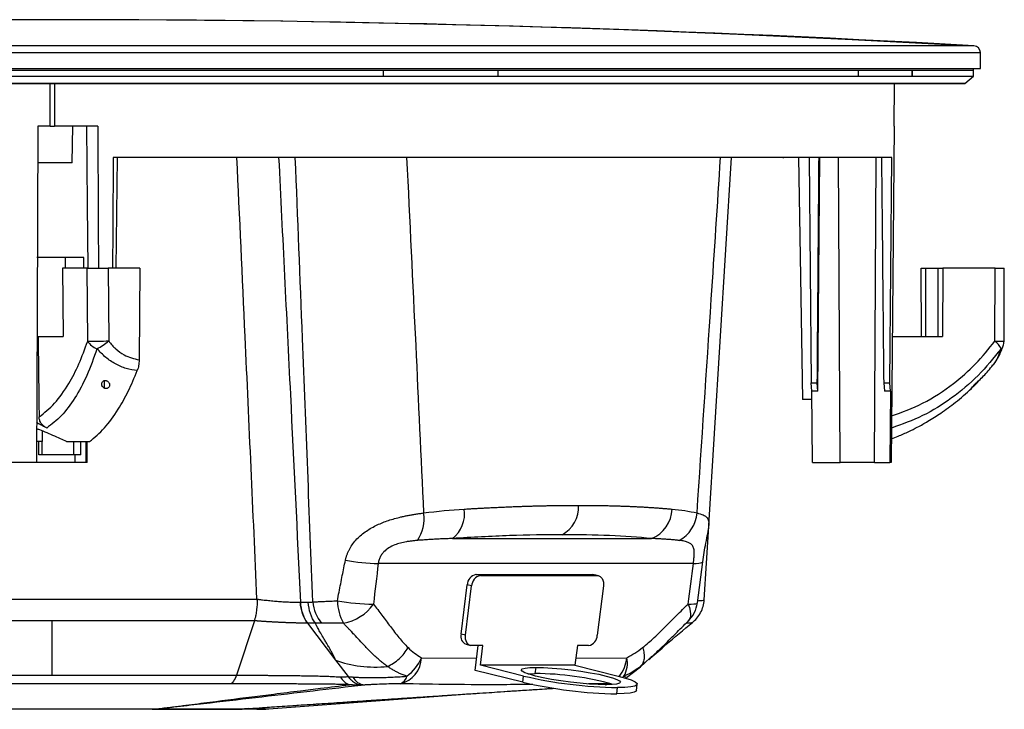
# Model space of a CAD drawing. Header units: millimetres. Extents: x 0 to 594, y 0 to 420.
# Tile 4 of 40: x 133 to 195, y 106 to 150. Entities that reach past the tile are written whole.
import ezdxf

# ---------------------------------------------------------------- set-up
doc = ezdxf.new("R2010")
doc.units = ezdxf.units.MM

msp = doc.modelspace()

# ---------------------------------------------------------------- linework, layer by layer
at = {"color": 7, "linetype": 'Continuous', "lineweight": 25}
for p, q in [((192.551, 147.967), (127.151, 147.967)), ((193.039, 147.967), (192.551, 147.967)), ((127.098, 147.535), (193.447, 147.535)), ((193.447, 146.526), (193.447, 147.535)), ((127.098, 146.526), (193.447, 146.526)), ((155.65, 146.415), (113.711, 146.415)), ((113.711, 146.054), (155.65, 146.054)), ((162.897, 146.415), (155.648, 146.415)), ((155.65, 146.054), (155.648, 146.048)), ((155.648, 146.048), (162.897, 146.048)), ((155.65, 146.054), (155.65, 146.415)), ((162.897, 146.415), (162.897, 146.048)), ((162.897, 146.415), (162.901, 146.415)), ((162.897, 146.048), (162.901, 146.054)), ((185.734, 146.415), (162.901, 146.415)), ((162.901, 146.415), (162.901, 146.054)), ((162.901, 146.054), (185.734, 146.054)), ((189.109, 146.415), (185.728, 146.415)), ((185.734, 146.054), (185.728, 146.048)), ((185.728, 146.048), (189.109, 146.048)), ((185.734, 146.054), (185.734, 146.415)), ((189.109, 146.415), (189.109, 146.048)), ((189.109, 146.415), (189.115, 146.415)), ((189.109, 146.048), (189.115, 146.054)), ((189.115, 146.415), (189.115, 146.054)), ((193.014, 146.415), (189.115, 146.415)), ((189.115, 146.054), (193.014, 146.054)), ((192.45, 145.584), (193.014, 146.054)), ((193.014, 146.054), (193.014, 146.415)), ((192.45, 145.584), (76.911, 145.584)), ((192.45, 145.554), (76.911, 145.554)), ((134.547, 142.887), (134.547, 145.554)), ((134.814, 145.554), (134.814, 142.887)), ((187.99, 142.887), (188.014, 145.554)), ((192.45, 145.584), (192.45, 145.554)), ((134.547, 142.887), (133.764, 142.887)), ((134.547, 142.887), (134.814, 142.887)), ((137.556, 142.887), (134.814, 142.887)), ((135.931, 140.554), (135.992, 142.887)), ((187.99, 142.887), (187.983, 142.887)), ((135.931, 140.554), (133.764, 140.554)), ((187.834, 140.887), (138.532, 140.887)), ((176.252, 117.577), (177.694, 140.887)), ((180.953, 140.886), (180.953, 140.85)), ((182.595, 140.887), (182.723, 126.62)), ((183.157, 126.074), (183.27, 140.887)), ((184.569, 121.554), (184.468, 140.887)), ((186.736, 121.554), (186.837, 140.887)), ((187.715, 126.62), (187.834, 140.887)), ((135.526, 134.554), (133.711, 134.554)), ((136.681, 134.554), (135.526, 134.554)), ((135.526, 133.887), (135.526, 134.554)), ((136.681, 133.887), (136.681, 134.554)), ((135.336, 133.887), (135.37, 129.554)), ((136.886, 133.887), (135.336, 133.887)), ((136.922, 129.256), (136.886, 133.887)), ((138.215, 133.887), (138.251, 129.264)), ((140.224, 133.887), (138.215, 133.887)), ((140.224, 133.887), (140.178, 128.06)), ((189.715, 129.554), (189.699, 133.887)), ((189.699, 133.887), (189.977, 133.887)), ((189.977, 133.887), (189.977, 129.554)), ((189.977, 133.887), (190.78, 133.887)), ((190.78, 133.887), (191.059, 133.887)), ((190.78, 129.554), (190.78, 133.887)), ((191.059, 133.887), (191.043, 129.554)), ((194.382, 133.887), (191.059, 133.887)), ((194.365, 129.256), (194.382, 133.887)), ((194.942, 129.261), (194.959, 133.887)), ((133.78, 129.554), (135.37, 129.554)), ((187.865, 129.554), (191.043, 129.554)), ((137.956, 126.743), (137.956, 126.28)), ((182.769, 126.074), (182.723, 126.62)), ((182.723, 126.62), (183.119, 126.62)), ((183.157, 126.074), (183.119, 126.62)), ((187.322, 126.62), (187.715, 126.62)), ((187.322, 126.62), (187.369, 126.074)), ((187.752, 126.074), (187.715, 126.62)), ((182.809, 121.554), (182.769, 126.074)), ((183.157, 126.074), (182.769, 126.074)), ((187.752, 126.074), (187.369, 126.074)), ((187.752, 126.074), (187.714, 121.554)), ((182.774, 125.554), (182.182, 125.554)), ((134.047, 123.564), (134.047, 122.887)), ((134.047, 122.887), (133.668, 122.887)), ((133.836, 122.054), (133.836, 122.887)), ((134.047, 122.054), (134.047, 122.887)), ((135.58, 122.887), (135.315, 123.012)), ((136.04, 122.054), (136.04, 122.887)), ((136.493, 122.054), (136.493, 122.887)), ((136.834, 121.554), (136.834, 122.887)), ((136.882, 121.554), (136.882, 122.887)), ((134.047, 122.054), (133.836, 122.054)), ((136.04, 122.054), (134.047, 122.054)), ((136.493, 122.054), (136.04, 122.054)), ((136.107, 122.054), (136.113, 121.554)), ((133.676, 121.554), (131.575, 121.554)), ((136.113, 121.554), (133.659, 121.554)), ((136.834, 121.554), (136.113, 121.554)), ((136.882, 121.554), (136.834, 121.554)), ((182.809, 121.554), (184.569, 121.554)), ((186.736, 121.554), (184.569, 121.554)), ((186.736, 121.554), (187.714, 121.554)), ((187.795, 121.554), (187.714, 121.554)), ((175.96, 112.858), (176.248, 117.511)), ((160.024, 116.746), (172.621, 116.746)), ((175.27, 115.162), (155.321, 115.162)), ((175.523, 112.666), (175.863, 115.268)), ((161.788, 114.393), (161.509, 114.463)), ((161.509, 114.463), (168.908, 114.463)), ((161.788, 114.393), (169.187, 114.393)), ((169.187, 114.393), (168.908, 114.463)), ((168.908, 114.463), (168.988, 114.453)), ((169.266, 114.384), (168.988, 114.453)), ((160.567, 110.688), (160.956, 113.806)), ((160.845, 110.618), (161.234, 113.737)), ((161.234, 113.737), (160.956, 113.806)), ((169.576, 113.737), (169.187, 110.618)), ((121.714, 112.899), (147.647, 112.899)), ((150.393, 112.706), (150.891, 112.706)), ((134.681, 111.53), (121.873, 111.53)), ((147.489, 111.53), (134.681, 111.53)), ((134.681, 108.089), (134.681, 111.53)), ((147.489, 111.53), (146.337, 108.089)), ((150.838, 111.384), (152.62, 109.038)), ((151.338, 111.384), (150.84, 111.384)), ((175.174, 111.403), (175.169, 111.4)), ((160.845, 110.618), (160.567, 110.688)), ((160.877, 110.041), (161.156, 109.971)), ((161.941, 109.962), (161.235, 109.962)), ((161.458, 108.39), (161.654, 109.962)), ((161.786, 108.714), (161.941, 109.962)), ((167.928, 109.962), (167.772, 108.714)), ((168.634, 109.962), (167.928, 109.962)), ((158.048, 109.19), (161.554, 109.162)), ((167.828, 109.157), (171.054, 109.19)), ((172.538, 109.181), (172.217, 108.895)), ((172.453, 109.075), (172.551, 109.169)), ((152.62, 109.038), (153.412, 107.996)), ((164.525, 108.031), (161.786, 108.714)), ((167.772, 108.714), (161.786, 108.714)), ((165.264, 108.187), (165.313, 108.581)), ((167.772, 108.714), (170.512, 108.031)), ((171.044, 107.931), (171.919, 108.621)), ((171.045, 107.932), (171.914, 108.617)), ((171.914, 108.617), (172.229, 108.881)), ((172.217, 108.895), (171.934, 108.642)), ((164.476, 107.637), (161.458, 108.39)), ((164.476, 107.637), (164.525, 108.031)), ((170.875, 108.023), (170.798, 107.956)), ((169.759, 107.541), (168.63, 107.531)), ((169.759, 107.541), (169.947, 107.574)), ((170.417, 106.902), (170.466, 107.296)), ((171.67, 107.114), (171.719, 107.507)), ((148.387, 105.948), (161.365, 106.922)), ((147.428, 105.993), (147.831, 106.02)), ((147.086, 105.971), (146.593, 105.937))]:
    msp.add_line(p, q, dxfattribs=at)
at = {"color": 7, "linetype": 'Continuous', "lineweight": 25, "flags": 128}
for points in [[(192.551, 147.967), (185.323, 148.356), (178.094, 148.693), (170.861, 148.978), (163.627, 149.211), (156.392, 149.392), (149.156, 149.522), (141.918, 149.6), (134.681, 149.626)], [(193.014, 146.415), (193.005, 146.509), (193.002, 146.526)], [(133.764, 142.887), (133.715, 130.94), (133.676, 121.554)], [(136.944, 133.887), (136.907, 137.9), (136.861, 142.887)], [(137.556, 142.887), (137.589, 136.839), (137.605, 133.887)], [(187.983, 142.887), (187.878, 130.94), (187.795, 121.554)], [(138.532, 140.887), (138.507, 136.368), (138.493, 133.887)], [(138.715, 133.887), (138.759, 137.336), (138.803, 140.887)], [(181.926, 140.887), (182.031, 134.607), (182.182, 125.554)], [(175.27, 115.162), (175.456, 115.166), (175.61, 115.176), (175.729, 115.194), (175.812, 115.218), (175.856, 115.247), (175.863, 115.269)], [(169.187, 114.393), (169.277, 114.381), (169.361, 114.343), (169.435, 114.283), (169.496, 114.201), (169.542, 114.102), (169.572, 113.988), (169.583, 113.865), (169.576, 113.737)], [(174.935, 112.591), (175.136, 112.59), (175.298, 112.597), (175.419, 112.612), (175.494, 112.635), (175.523, 112.666), (175.523, 112.666)], [(174.935, 112.591), (175.023, 112.364), (175.078, 112.15), (175.097, 111.954), (175.082, 111.78), (175.031, 111.632), (174.946, 111.515), (174.941, 111.509)], [(161.235, 109.962), (161.145, 109.974), (161.061, 110.012), (160.987, 110.072), (160.926, 110.154), (160.879, 110.253), (160.85, 110.367), (160.839, 110.49), (160.845, 110.618)], [(169.723, 107.481), (169.244, 107.492), (168.699, 107.523), (168.108, 107.574), (167.494, 107.642), (166.881, 107.726), (166.293, 107.821), (165.752, 107.924), (165.279, 108.031), (164.892, 108.139), (164.606, 108.242), (164.431, 108.337), (164.375, 108.42), (164.441, 108.488), (164.624, 108.539), (164.918, 108.571), (165.313, 108.581)], [(165.313, 108.581), (165.792, 108.571), (166.338, 108.539), (166.929, 108.488), (167.542, 108.42), (168.155, 108.337), (168.743, 108.242), (169.284, 108.139), (169.757, 108.031), (170.144, 107.924), (170.431, 107.821), (170.605, 107.726), (170.661, 107.642), (170.596, 107.574), (170.412, 107.523), (170.118, 107.492), (169.723, 107.481)], [(164.791, 108.171), (164.869, 108.177), (165.264, 108.187)], [(170.512, 108.031), (170.978, 107.904), (171.339, 107.78), (171.584, 107.664), (171.706, 107.559), (171.7, 107.468), (171.568, 107.395), (171.312, 107.34), (170.941, 107.307), (170.466, 107.296)], [(169.972, 107.567), (169.911, 107.557), (169.759, 107.541)], [(171.67, 107.114), (171.651, 107.074), (171.519, 107.001), (171.263, 106.947), (170.892, 106.913), (170.417, 106.902)]]:
    msp.add_lwpolyline(points, dxfattribs=at)
at = {"color": 7, "linetype": 'Continuous', "lineweight": 25}
for centre, radius, start, end in [((134.681, -878.149), 1027.775, 90, 93.255054), ((134.681, -878.149), 1027.775, 86.744946, 90), ((193.014, 147.535), 0.433, 0, 86.74495), ((136.387, 311.978), 182.723, 270.16789, 270.5846), ((137.935, 129.884), 1.192, 211.82149, 249.06573), ((135.927, 131.954), 3.554, 296.43433, 310.83594), ((194.528, 143.648), 14.393, 269.3506, 271.64932), ((193.522, 128.187), 1.361, 25.38441, 51.71804), ((193.942, 129.264), 1, 341.7143, 359.78869), ((194.557, 129.067), 0.355, 303.2269, 340.75814), ((158.772, 118.323), 2.013, 308.46969, 8.15683), ((166.025, 118.736), 1.982, 298.02688, 3.26125), ((171.894, 118.637), 2.025, 291.02265, 359.19646), ((155.921, 117.963), 2.304, 324.45558, 9.98627), ((173.349, 118.525), 2.16, 298.32632, 355.69476), ((155.622, 128.993), 13.835, 260.08655, 268.75518), ((161.637, 113.793), 0.682, 100.84926, 178.90926), ((161.916, 113.724), 0.682, 100.84926, 178.90926), ((152.793, 112.781), 2.401, 181.80865, 215.57679), ((153.663, 112.958), 2.499, 185.39652, 219.22367), ((154.973, 125.174), 12.583, 259.74696, 270.19738), ((156.018, 112.913), 3.287, 182.10543, 207.82678), ((152.61, 114.268), 2.932, 279.82877, 325.13241), ((173.542, 112.939), 2, 314.42209, 352.15823), ((161.087, 110.539), 0.541, 164.06044, 247.1653), ((168.506, 110.631), 0.682, 280.84926, 358.90926), ((156.321, 109.223), 1.728, 283.25035, 358.92554), ((155.521, 110.224), 2.731, 306.2704, 337.74981), ((168.822, 109.393), 2.242, 321.98291, 354.82381), ((169.482, 108.834), 1.612, 329.80376, 12.78498), ((154.574, 108.428), 0.979, 207.93166, 261.53257), ((156.465, 108.184), 0.691, 291.40893, 346.48776), ((170.967, 135.724), 28.433, 256.90356, 268.98998), ((165.154, 89.428), 18.76, 74.41042, 89.66462), ((170.918, 135.33), 28.433, 256.90356, 268.98998), ((141.305, 108.643), 2.706, 269.7876, 270.2124), ((141.322, 108.381), 2.444, 269.41161, 269.86099), ((146.582, 106.57), 0.633, 269.56098, 270.43902), ((146.577, 106.833), 0.895, 270.22932, 270.97196)]:
    msp.add_arc(centre, radius, start, end, dxfattribs=at)
for points, knots in [([(147.64, 112.906), (147.393, 118.453), (146.977, 127.78), (146.545, 137.107), (146.37, 140.887)], [0, 0, 0, 0, 0.594722, 1, 1, 1, 1]), ([(149.012, 140.887), (149.261, 135.884), (149.729, 126.49), (150.182, 117.096), (150.393, 112.706)], [0, 0, 0, 0, 0.532574, 1, 1, 1, 1]), ([(151.175, 112.723), (150.961, 118.289), (150.599, 127.677), (150.221, 137.065), (150.068, 140.887)], [0, 0, 0, 0, 0.592901, 1, 1, 1, 1]), ([(157.117, 140.887), (157.309, 136.923), (157.671, 129.414), (158.024, 121.906), (158.191, 118.363)], [0, 0, 0, 0, 0.52799, 1, 1, 1, 1]), ([(175.503, 118.363), (175.806, 122.877), (176.309, 130.385), (176.799, 137.893), (176.994, 140.887)], [0, 0, 0, 0, 0.601263, 1, 1, 1, 1]), ([(183.119, 126.62), (183.139, 129.283), (183.175, 134.039), (183.211, 138.795), (183.227, 140.887)], [0, 0, 0, 0, 0.56, 1, 1, 1, 1]), ([(187.184, 140.887), (187.21, 138.224), (187.256, 133.468), (187.302, 128.712), (187.322, 126.62)], [0, 0, 0, 0, 0.56, 1, 1, 1, 1]), ([(136.886, 133.887), (136.962, 133.887), (137.119, 133.887), (137.506, 133.887), (137.894, 133.887), (138.11, 133.887), (138.215, 133.887)], [0, 0, 0, 0, 0.270257, 0.562423, 0.789733, 1, 1, 1, 1]), ([(194.382, 133.887), (194.502, 133.887), (194.751, 133.887), (194.942, 133.887), (194.945, 133.887), (194.946, 133.887)], [0, 0, 0, 0, 0.3744, 0.779152, 1, 1, 1, 1]), ([(133.78, 129.554), (133.792, 128.61), (133.814, 126.909), (133.835, 125.208), (133.844, 124.45)], [0, 0, 0, 0, 0.5547, 1, 1, 1, 1]), ([(133.844, 124.45), (134.177, 124.711), (134.843, 125.233), (135.68, 126.434), (136.381, 127.775), (136.742, 128.762), (136.922, 129.256)], [0, 0, 0, 0, 0.279631, 0.558708, 0.779098, 1, 1, 1, 1]), ([(138.251, 129.264), (138.393, 129.089), (138.677, 128.741), (139.319, 128.277), (139.852, 128.143), (140.178, 128.06)], [0, 0, 0, 0, 0.281567, 0.561013, 1, 1, 1, 1]), ([(187.821, 124.514), (188.487, 124.757), (189.871, 125.261), (191.642, 126.435), (193.174, 127.775), (193.968, 128.762), (194.365, 129.256)], [0, 0, 0, 0, 0.26443, 0.549397, 0.774437, 1, 1, 1, 1]), ([(137.509, 128.771), (137.303, 128.188), (136.89, 127.022), (136.121, 125.613), (135.268, 124.465), (134.64, 123.986), (134.326, 123.745)], [0, 0, 0, 0, 0.2504313, 0.5011157, 0.7501798, 1, 1, 1, 1]), ([(140.062, 127.383), (139.825, 127.419), (139.351, 127.492), (138.678, 127.791), (138.047, 128.206), (137.69, 128.581), (137.509, 128.771)], [0, 0, 0, 0, 0.247904, 0.496068, 0.745168, 1, 1, 1, 1]), ([(194.751, 128.771), (194.282, 128.188), (193.342, 127.022), (191.651, 125.613), (189.81, 124.465), (188.481, 123.986), (187.816, 123.745)], [0, 0, 0, 0, 0.250431, 0.501116, 0.75018, 1, 1, 1, 1]), ([(194.195, 127.694), (194.234, 127.73), (194.369, 127.857), (194.569, 128.212), (194.69, 128.583), (194.751, 128.771)], [0, 0, 0, 0, 0.1662927, 0.5784052, 1, 1, 1, 1]), ([(194.268, 127.757), (194.39, 127.924), (194.632, 128.254), (194.806, 128.723), (194.893, 128.955)], [0, 0, 0, 0, 0.504206, 1, 1, 1, 1]), ([(140.178, 128.06), (140.172, 127.935), (140.16, 127.685), (140.095, 127.484), (140.062, 127.383)], [0, 0, 0, 0, 0.500068, 1, 1, 1, 1]), ([(137.04, 122.887), (137.357, 123.153), (137.992, 123.686), (138.806, 124.813), (139.502, 126.045), (139.875, 126.937), (140.062, 127.383)], [0, 0, 0, 0, 0.279967, 0.55992, 0.779963, 1, 1, 1, 1]), ([(193.345, 126.749), (193.549, 126.948), (193.869, 127.261), (194.142, 127.622), (194.241, 127.753)], [0, 0, 0, 0, 0.635635, 1, 1, 1, 1]), ([(137.956, 126.28), (137.927, 126.301), (137.869, 126.344), (137.835, 126.412), (137.817, 126.469), (137.809, 126.527), (137.817, 126.602), (137.851, 126.67), (137.897, 126.715), (137.942, 126.742), (137.996, 126.757), (138.056, 126.758), (138.115, 126.745), (138.15, 126.728), (138.167, 126.719)], [0, 0, 0, 0, 0.124631, 0.249226, 0.295927, 0.374298, 0.498834, 0.623497, 0.690006, 0.748942, 0.812834, 0.874376, 0.934308, 1, 1, 1, 1]), ([(138.167, 126.719), (138.192, 126.7), (138.25, 126.658), (138.297, 126.576), (138.316, 126.488), (138.305, 126.4), (138.262, 126.323), (138.194, 126.27), (138.127, 126.248), (138.068, 126.244), (138.008, 126.255), (137.974, 126.271), (137.956, 126.28)], [0, 0, 0, 0, 0.1082065, 0.2495034, 0.3742909, 0.4993348, 0.6401539, 0.7487706, 0.8133711, 0.8742482, 0.9346587, 1, 1, 1, 1]), ([(193.324, 126.719), (193.309, 126.7), (193.274, 126.658), (193.196, 126.576), (193.109, 126.488), (193.02, 126.4), (192.938, 126.323), (192.881, 126.27), (192.854, 126.248), (192.846, 126.244), (192.851, 126.255), (192.864, 126.271), (192.871, 126.28)], [0, 0, 0, 0, 0.108207, 0.249503, 0.374291, 0.499335, 0.640154, 0.748771, 0.813371, 0.874248, 0.934659, 1, 1, 1, 1]), ([(192.871, 126.28), (192.89, 126.301), (192.926, 126.344), (192.988, 126.412), (193.041, 126.469), (193.096, 126.527), (193.169, 126.602), (193.239, 126.67), (193.288, 126.715), (193.32, 126.742), (193.342, 126.757), (193.35, 126.758), (193.345, 126.745), (193.331, 126.728), (193.324, 126.719)], [0, 0, 0, 0, 0.124631, 0.249226, 0.295927, 0.374298, 0.498834, 0.623497, 0.690006, 0.748942, 0.812834, 0.874376, 0.934308, 1, 1, 1, 1]), ([(187.808, 123.072), (187.954, 123.124), (188.324, 123.259), (188.871, 123.505), (189.5, 123.817), (190.181, 124.199), (190.993, 124.714), (191.913, 125.407), (192.578, 125.949), (192.906, 126.292), (192.922, 126.308)], [0, 0, 0, 0, 0.078061, 0.199029, 0.300205, 0.427051, 0.584336, 0.771746, 0.988863, 1, 1, 1, 1]), ([(134.326, 123.745), (134.26, 123.78), (134.178, 123.824), (134.093, 123.87), (134.072, 123.881), (134.066, 123.884), (134.065, 123.885), (134.065, 123.885), (133.979, 123.932), (133.846, 124.007), (133.729, 124.068), (133.687, 124.09)], [0, 0, 0, 0, 0.293334, 0.36738, 0.386237, 0.391124, 0.392432, 0.392916, 0.392983, 0.783104, 1, 1, 1, 1]), ([(134.326, 123.745), (134.262, 123.784), (134.133, 123.861), (133.98, 124.023), (133.867, 124.221), (133.852, 124.374), (133.844, 124.45)], [0, 0, 0, 0, 0.249613, 0.499787, 0.749667, 1, 1, 1, 1]), ([(135.315, 123.012), (135.159, 123.083), (134.846, 123.225), (134.348, 123.445), (133.953, 123.613), (133.751, 123.672), (133.685, 123.691)], [0, 0, 0, 0, 0.286985, 0.573927, 0.860583, 1, 1, 1, 1]), ([(135.58, 122.887), (135.811, 122.887), (136.275, 122.887), (136.784, 122.887), (137.04, 122.887)], [0, 0, 0, 0, 0.497548, 1, 1, 1, 1]), ([(160.765, 118.608), (160.873, 118.615), (161.091, 118.628), (161.414, 118.647), (161.736, 118.665), (162.055, 118.682), (162.373, 118.698), (162.689, 118.713), (163.002, 118.728), (163.314, 118.742), (163.623, 118.755), (163.931, 118.767), (164.236, 118.778), (164.539, 118.788), (164.84, 118.798), (165.139, 118.807), (165.436, 118.815), (165.73, 118.822), (166.022, 118.828), (166.312, 118.833), (166.6, 118.838), (166.885, 118.842), (167.168, 118.845), (167.449, 118.847), (167.728, 118.848), (167.912, 118.848), (168.004, 118.848)], [0, 0, 0, 0, 0.041835, 0.083655, 0.125459, 0.167247, 0.20902, 0.250778, 0.292521, 0.334249, 0.375962, 0.41766, 0.459344, 0.501014, 0.54267, 0.584312, 0.62594, 0.667554, 0.709155, 0.750743, 0.792318, 0.833879, 0.875428, 0.916965, 0.958488, 1, 1, 1, 1]), ([(168.004, 118.848), (168.099, 118.848), (168.29, 118.848), (168.573, 118.847), (168.854, 118.844), (169.132, 118.841), (169.408, 118.837), (169.681, 118.832), (169.952, 118.826), (170.22, 118.819), (170.486, 118.812), (170.749, 118.803), (171.009, 118.794), (171.267, 118.783), (171.522, 118.772), (171.774, 118.76), (172.024, 118.746), (172.271, 118.732), (172.515, 118.717), (172.756, 118.701), (172.994, 118.685), (173.23, 118.667), (173.463, 118.648), (173.693, 118.629), (173.844, 118.615), (173.919, 118.608)], [0, 0, 0, 0, 0.043317, 0.086647, 0.129991, 0.173348, 0.216719, 0.260105, 0.303505, 0.346919, 0.390348, 0.433792, 0.477251, 0.520725, 0.564215, 0.60772, 0.651241, 0.694778, 0.738331, 0.781901, 0.825487, 0.869089, 0.912709, 0.956346, 1, 1, 1, 1]), ([(153.24, 115.365), (153.246, 115.393), (153.258, 115.449), (153.28, 115.532), (153.304, 115.614), (153.332, 115.696), (153.362, 115.777), (153.394, 115.858), (153.43, 115.938), (153.469, 116.017), (153.556, 116.182), (153.712, 116.425), (153.962, 116.72), (154.25, 116.988), (154.562, 117.223), (154.901, 117.431), (155.362, 117.666), (155.982, 117.908), (156.564, 118.07), (156.98, 118.164), (157.218, 118.212), (157.459, 118.256), (157.703, 118.296), (157.949, 118.332), (158.11, 118.352), (158.191, 118.363)], [0, 0, 0, 0, 0.013693, 0.027407, 0.041158, 0.054962, 0.068835, 0.082791, 0.096848, 0.111019, 0.12532, 0.186827, 0.250429, 0.311968, 0.375716, 0.436979, 0.500464, 0.620604, 0.750079, 0.789001, 0.829095, 0.870309, 0.91258, 0.955837, 1, 1, 1, 1]), ([(175.503, 118.363), (175.642, 118.327), (175.917, 118.255), (176.155, 118.068), (176.266, 117.856), (176.251, 117.653), (176.245, 117.577)], [0, 0, 0, 0, 0.284183, 0.564606, 0.83824, 1, 1, 1, 1]), ([(175.863, 115.268), (175.889, 115.464), (175.945, 115.877), (176.067, 116.495), (176.2, 117.096), (176.237, 117.418), (176.257, 117.591)], [0, 0, 0, 0, 0.207322, 0.438039, 0.699698, 1, 1, 1, 1]), ([(157.797, 116.623), (157.758, 116.62), (157.68, 116.614), (157.563, 116.602), (157.447, 116.588), (157.332, 116.573), (157.218, 116.556), (157.016, 116.522), (156.734, 116.462), (156.356, 116.344), (155.993, 116.173), (155.739, 115.977), (155.599, 115.82), (155.53, 115.726), (155.469, 115.626), (155.416, 115.519), (155.374, 115.406), (155.34, 115.286), (155.328, 115.204), (155.321, 115.162)], [0, 0, 0, 0, 0.043721, 0.086577, 0.128594, 0.1698, 0.210224, 0.249896, 0.380843, 0.499369, 0.630053, 0.74878, 0.783347, 0.817982, 0.852916, 0.888375, 0.924575, 0.961721, 1, 1, 1, 1]), ([(160.024, 116.746), (159.896, 116.741), (159.643, 116.732), (159.264, 116.715), (158.89, 116.697), (158.521, 116.675), (158.157, 116.651), (157.916, 116.633), (157.797, 116.623)], [0, 0, 0, 0, 0.174276, 0.345495, 0.513668, 0.678803, 0.840911, 1, 1, 1, 1]), ([(166.956, 116.986), (165.901, 116.986), (164.791, 116.966), (162.474, 116.886), (161.268, 116.826), (160.024, 116.746)], [0, 0, 0, 0, 0.5, 0.5, 1, 1, 1, 1]), ([(172.621, 116.746), (171.797, 116.826), (170.909, 116.886), (169.016, 116.966), (168.011, 116.986), (166.956, 116.986)], [0, 0, 0, 0, 0.5, 0.5, 1, 1, 1, 1]), ([(174.374, 116.623), (174.296, 116.631), (174.139, 116.647), (173.9, 116.668), (173.655, 116.688), (173.405, 116.705), (173.148, 116.72), (172.887, 116.734), (172.71, 116.742), (172.621, 116.746)], [0, 0, 0, 0, 0.136178, 0.274572, 0.415188, 0.558033, 0.703113, 0.850434, 1, 1, 1, 1]), ([(175.27, 115.162), (175.273, 115.184), (175.279, 115.23), (175.287, 115.296), (175.294, 115.361), (175.302, 115.424), (175.308, 115.485), (175.314, 115.544), (175.319, 115.601), (175.324, 115.656), (175.327, 115.71), (175.329, 115.761), (175.331, 115.811), (175.331, 115.859), (175.327, 115.987), (175.296, 116.173), (175.191, 116.344), (175.035, 116.462), (174.867, 116.53), (174.698, 116.574), (174.545, 116.603), (174.432, 116.617), (174.374, 116.623)], [0, 0, 0, 0, 0.020718, 0.041085, 0.061129, 0.080879, 0.100364, 0.119617, 0.138669, 0.157553, 0.176306, 0.194961, 0.213554, 0.232122, 0.250701, 0.369431, 0.50011, 0.618705, 0.749762, 0.829956, 0.913293, 1, 1, 1, 1]), ([(152.733, 112.792), (152.768, 112.977), (152.836, 113.34), (152.939, 113.875), (153.041, 114.389), (153.14, 114.884), (153.207, 115.207), (153.24, 115.365)], [0, 0, 0, 0, 0.215561, 0.423354, 0.623366, 0.815585, 1, 1, 1, 1]), ([(147.489, 111.53), (147.494, 111.546), (147.506, 111.583), (147.525, 111.65), (147.549, 111.74), (147.575, 111.853), (147.602, 111.993), (147.63, 112.166), (147.651, 112.344), (147.663, 112.495), (147.668, 112.597), (147.67, 112.664), (147.67, 112.717), (147.669, 112.76), (147.667, 112.797), (147.665, 112.828), (147.662, 112.854), (147.658, 112.874), (147.654, 112.889), (147.649, 112.896), (147.647, 112.899)], [0, 0, 0, 0, 0.043787, 0.103393, 0.178815, 0.270051, 0.377097, 0.49995, 0.645158, 0.74884, 0.803971, 0.848866, 0.880427, 0.908312, 0.932531, 0.953101, 0.970047, 0.983418, 0.993316, 1, 1, 1, 1]), ([(147.64, 112.906), (147.655, 112.904), (147.695, 112.897), (147.769, 112.887), (147.873, 112.874), (148.014, 112.857), (148.182, 112.838), (148.432, 112.812), (148.739, 112.783), (149.108, 112.753), (149.462, 112.73), (149.746, 112.717), (149.958, 112.71), (150.111, 112.706), (150.256, 112.705), (150.345, 112.705), (150.39, 112.706)], [0, 0, 0, 0, 0.016372, 0.042566, 0.078797, 0.125327, 0.189727, 0.250763, 0.379004, 0.499679, 0.626939, 0.750459, 0.813182, 0.875779, 0.938099, 1, 1, 1, 1]), ([(175.187, 111.401), (175.293, 111.493), (175.507, 111.681), (175.743, 112.041), (175.908, 112.438), (175.943, 112.72), (175.96, 112.859)], [0, 0, 0, 0, 0.2473509, 0.5002394, 0.753002, 1, 1, 1, 1]), ([(175.541, 112.806), (175.599, 112.809), (175.784, 112.82), (175.93, 112.837), (175.941, 112.852), (175.946, 112.859)], [0, 0, 0, 0, 0.20468, 0.654528, 1, 1, 1, 1]), ([(150.838, 111.384), (150.712, 111.551), (150.603, 111.757), (150.448, 112.213), (150.402, 112.462), (150.39, 112.706)], [0, 0, 0, 0, 0.5, 0.5, 1, 1, 1, 1]), ([(151.338, 111.384), (151.209, 111.555), (151.102, 111.76), (150.95, 112.21), (150.904, 112.456), (150.891, 112.706)], [0, 0, 0, 0, 0.5, 0.5, 1, 1, 1, 1]), ([(151.175, 112.723), (151.207, 112.725), (151.272, 112.73), (151.371, 112.736), (151.474, 112.742), (151.578, 112.748), (151.686, 112.754), (151.795, 112.759), (151.932, 112.765), (152.098, 112.772), (152.299, 112.779), (152.511, 112.786), (152.658, 112.79), (152.733, 112.792)], [0, 0, 0, 0, 0.07045, 0.141236, 0.212344, 0.283757, 0.355459, 0.427434, 0.499665, 0.619376, 0.742679, 0.869563, 1, 1, 1, 1]), ([(155.016, 112.591), (155.196, 112.358), (155.375, 112.121), (155.73, 111.646), (155.907, 111.407), (156.263, 110.934), (156.443, 110.699), (156.814, 110.247), (157.005, 110.031), (157.21, 109.834)], [0, 0, 0, 0, 0.25, 0.25, 0.5, 0.5, 0.75, 0.75, 1, 1, 1, 1]), ([(172.057, 109.837), (172.311, 110.034), (172.556, 110.25), (173.038, 110.701), (173.276, 110.936), (173.75, 111.409), (173.986, 111.648), (174.459, 112.122), (174.696, 112.358), (174.935, 112.591)], [0, 0, 0, 0, 0.25, 0.25, 0.5, 0.5, 0.75, 0.75, 1, 1, 1, 1]), ([(150.838, 111.384), (150.815, 111.384), (150.768, 111.384), (150.696, 111.384), (150.624, 111.384), (150.551, 111.385), (150.477, 111.385), (150.402, 111.386), (150.327, 111.387), (150.251, 111.389), (150.175, 111.39), (150.099, 111.392), (150.022, 111.394), (149.945, 111.396), (149.868, 111.398), (149.791, 111.4), (149.715, 111.403), (149.639, 111.405), (149.564, 111.408), (149.489, 111.411), (149.415, 111.414), (149.342, 111.417), (149.269, 111.42), (149.197, 111.423), (149.125, 111.427), (149.054, 111.43), (148.984, 111.434), (148.915, 111.437), (148.846, 111.441), (148.779, 111.444), (148.713, 111.448), (148.648, 111.452), (148.585, 111.455), (148.522, 111.459), (148.461, 111.462), (148.401, 111.466), (148.342, 111.47), (148.284, 111.473), (148.228, 111.477), (148.173, 111.481), (148.119, 111.484), (148.066, 111.488), (148.014, 111.491), (147.964, 111.495), (147.914, 111.498), (147.866, 111.502), (147.819, 111.505), (147.774, 111.508), (147.729, 111.512), (147.686, 111.515), (147.644, 111.518), (147.603, 111.521), (147.564, 111.524), (147.526, 111.527), (147.501, 111.529), (147.489, 111.53)], [0, 0, 0, 0, 0.02721, 0.053988, 0.080363, 0.106362, 0.13201, 0.157331, 0.182346, 0.20707, 0.231521, 0.255716, 0.279689, 0.303417, 0.326836, 0.349847, 0.372464, 0.394717, 0.416634, 0.438226, 0.4595, 0.480463, 0.501124, 0.521503, 0.541608, 0.561436, 0.581015, 0.600336, 0.619345, 0.637997, 0.656279, 0.674205, 0.691788, 0.709035, 0.725951, 0.742545, 0.758821, 0.774782, 0.790435, 0.805785, 0.820835, 0.835592, 0.850058, 0.864235, 0.878126, 0.89172, 0.90501, 0.917992, 0.930663, 0.943019, 0.955058, 0.966778, 0.978175, 0.98925, 1, 1, 1, 1]), ([(152.62, 109.038), (152.554, 109.195), (152.452, 109.401), (152.313, 109.654), (152.286, 109.702), (152.273, 109.726), (152.266, 109.738), (152.263, 109.744), (152.261, 109.747), (152.26, 109.749), (152.254, 109.76), (152.222, 109.815), (152.124, 109.983), (151.989, 110.212), (151.909, 110.347), (151.866, 110.419), (151.844, 110.457), (151.833, 110.476), (151.828, 110.484), (151.825, 110.49), (151.823, 110.492), (151.751, 110.614), (151.623, 110.837), (151.507, 111.047), (151.448, 111.161), (151.431, 111.195), (151.423, 111.21), (151.418, 111.219), (151.416, 111.224), (151.386, 111.283), (151.362, 111.334), (151.338, 111.384)], [0, 0, 0, 0, 0.25, 0.28125, 0.296875, 0.304688, 0.308594, 0.310547, 0.310547, 0.3125, 0.3125, 0.375, 0.5, 0.5625, 0.59375, 0.609375, 0.617188, 0.621094, 0.623047, 0.623047, 0.625, 0.625, 0.75, 0.875, 0.90625, 0.921875, 0.929688, 0.929688, 0.9375, 0.9375, 1, 1, 1, 1]), ([(153.111, 111.379), (153.068, 111.379), (152.984, 111.38), (152.859, 111.381), (152.737, 111.382), (152.617, 111.383), (152.5, 111.384), (152.365, 111.384), (152.213, 111.384), (152.046, 111.383), (151.883, 111.381), (151.779, 111.379), (151.727, 111.378)], [0, 0, 0, 0, 0.084795, 0.169049, 0.252749, 0.335881, 0.418424, 0.500357, 0.624675, 0.749517, 0.874695, 1, 1, 1, 1]), ([(155.906, 108.642), (155.868, 108.668), (155.793, 108.722), (155.682, 108.805), (155.573, 108.891), (155.467, 108.978), (155.362, 109.067), (155.258, 109.158), (155.132, 109.273), (154.98, 109.415), (154.808, 109.585), (154.635, 109.76), (154.409, 109.996), (154.127, 110.297), (153.837, 110.612), (153.611, 110.852), (153.438, 111.036), (153.28, 111.204), (153.165, 111.323), (153.111, 111.379)], [0, 0, 0, 0, 0.036368, 0.072464, 0.108333, 0.144011, 0.179525, 0.214894, 0.250129, 0.311489, 0.37494, 0.435541, 0.499883, 0.624905, 0.749939, 0.825583, 0.874967, 0.941522, 1, 1, 1, 1]), ([(172.545, 109.162), (172.874, 109.449), (173.757, 110.215), (174.654, 110.958), (175.216, 111.424)], [0, 0, 0, 0, 0.373779, 1, 1, 1, 1]), ([(172.551, 109.169), (172.807, 109.408), (173.333, 109.9), (174.127, 110.707), (174.672, 111.245), (174.942, 111.51)], [0, 0, 0, 0, 0.323019, 0.6658995, 1, 1, 1, 1]), ([(175.169, 111.4), (175.163, 111.395), (175.144, 111.379), (175.024, 111.373), (174.866, 111.376), (174.807, 111.377)], [0, 0, 0, 0, 0.248222, 0.7181468, 1, 1, 1, 1]), ([(155.906, 108.642), (156.031, 108.696), (156.158, 108.765), (156.407, 108.929), (156.529, 109.024), (156.758, 109.234), (156.865, 109.348), (157.056, 109.587), (157.139, 109.711), (157.21, 109.834)], [0, 0, 0, 0, 0.25, 0.25, 0.5, 0.5, 0.75, 0.75, 1, 1, 1, 1]), ([(157.21, 109.834), (157.34, 109.708), (157.475, 109.591), (157.756, 109.379), (157.9, 109.28), (158.048, 109.19)], [0, 0, 0, 0, 0.5, 0.5, 1, 1, 1, 1]), ([(171.054, 109.19), (171.225, 109.28), (171.395, 109.379), (171.73, 109.593), (171.895, 109.711), (172.057, 109.837)], [0, 0, 0, 0, 0.5, 0.5, 1, 1, 1, 1]), ([(172.057, 109.837), (172.097, 109.713), (172.125, 109.589), (172.157, 109.35), (172.16, 109.235), (172.138, 109.025), (172.114, 108.93), (172.04, 108.765), (171.991, 108.696), (171.934, 108.641)], [0, 0, 0, 0, 0.25, 0.25, 0.5, 0.5, 0.75, 0.75, 1, 1, 1, 1]), ([(152.62, 109.038), (153.101, 108.856), (153.633, 108.723), (154.748, 108.585), (155.331, 108.58), (155.906, 108.642)], [0, 0, 0, 0, 0.5, 0.5, 1, 1, 1, 1]), ([(156.422, 108.322), (156.387, 108.341), (156.317, 108.38), (156.213, 108.442), (156.11, 108.506), (156.008, 108.572), (155.94, 108.618), (155.906, 108.642)], [0, 0, 0, 0, 0.199201, 0.398552, 0.598313, 0.798722, 1, 1, 1, 1]), ([(171.934, 108.642), (171.896, 108.613), (171.821, 108.557), (171.706, 108.476), (171.588, 108.397), (171.508, 108.347), (171.468, 108.322)], [0, 0, 0, 0, 0.245694, 0.493962, 0.745227, 1, 1, 1, 1]), ([(123.024, 108.089), (124.896, 108.089), (126.821, 108.089), (130.724, 108.089), (132.702, 108.089), (134.681, 108.089)], [0, 0, 0, 0, 0.5, 0.5, 1, 1, 1, 1]), ([(134.681, 108.089), (136.659, 108.089), (138.637, 108.089), (142.54, 108.089), (144.465, 108.089), (146.337, 108.089)], [0, 0, 0, 0, 0.5, 0.5, 1, 1, 1, 1]), ([(146.337, 108.089), (146.286, 107.932), (146.223, 107.798), (146.088, 107.607), (146.015, 107.55), (145.943, 107.533)], [0, 0, 0, 0, 0.5, 0.5, 1, 1, 1, 1]), ([(146.337, 108.089), (146.386, 108.089), (146.484, 108.088), (146.631, 108.087), (146.777, 108.086), (146.923, 108.085), (147.067, 108.084), (147.21, 108.083), (147.352, 108.082), (147.493, 108.081), (147.632, 108.08), (147.769, 108.079), (147.905, 108.078), (148.04, 108.077), (148.173, 108.076), (148.304, 108.075), (148.434, 108.074), (148.563, 108.073), (148.69, 108.072), (148.816, 108.071), (148.94, 108.069), (149.062, 108.068), (149.183, 108.067), (149.302, 108.066), (149.42, 108.065), (149.535, 108.064), (149.648, 108.062), (150.039, 108.058), (150.64, 108.051), (151.326, 108.038), (151.82, 108.025), (152.137, 108.014), (152.376, 108.003), (152.563, 107.993), (152.744, 107.983), (152.861, 107.978), (152.916, 107.976)], [0, 0, 0, 0, 0.022374, 0.044517, 0.066418, 0.088067, 0.109454, 0.130571, 0.151403, 0.171936, 0.192182, 0.212152, 0.231859, 0.251315, 0.270527, 0.289506, 0.308254, 0.326779, 0.345085, 0.363178, 0.381064, 0.39875, 0.416242, 0.433526, 0.450571, 0.467348, 0.483835, 0.500048, 0.638571, 0.750089, 0.816671, 0.874751, 0.905963, 0.937181, 0.97009, 1, 1, 1, 1]), ([(152.916, 107.976), (153.008, 107.972), (153.094, 107.974), (153.258, 107.981), (153.337, 107.988), (153.412, 107.996)], [0, 0, 0, 0, 0.5, 0.5, 1, 1, 1, 1]), ([(152.916, 107.976), (152.995, 107.852), (153.084, 107.747), (153.278, 107.58), (153.383, 107.519), (153.491, 107.482)], [0, 0, 0, 0, 0.5, 0.5, 1, 1, 1, 1]), ([(153.412, 107.996), (153.434, 107.994), (153.484, 107.989), (153.552, 107.982), (153.628, 107.975), (153.678, 107.972), (153.709, 107.969)], [0, 0, 0, 0, 0.233173, 0.499286, 0.686016, 1, 1, 1, 1]), ([(153.412, 107.996), (153.422, 107.983), (153.442, 107.957), (153.473, 107.919), (153.503, 107.883), (153.545, 107.836), (153.609, 107.771), (153.701, 107.691), (153.793, 107.624), (153.879, 107.574), (153.957, 107.535), (154.047, 107.499), (154.149, 107.47), (154.221, 107.461), (154.258, 107.456)], [0, 0, 0, 0, 0.041646, 0.083478, 0.125462, 0.164934, 0.249899, 0.370038, 0.499509, 0.576191, 0.664686, 0.764955, 0.876836, 1, 1, 1, 1]), ([(153.709, 107.969), (153.747, 107.967), (153.822, 107.962), (153.936, 107.955), (154.051, 107.949), (154.166, 107.944), (154.281, 107.939), (154.397, 107.936), (154.615, 107.93), (154.941, 107.926), (155.379, 107.93), (155.824, 107.943), (156.193, 107.959), (156.485, 107.976), (156.7, 107.99), (156.918, 108.005), (157.063, 108.017), (157.136, 108.023)], [0, 0, 0, 0, 0.035429, 0.070787, 0.106025, 0.141094, 0.175948, 0.210543, 0.244838, 0.370423, 0.496396, 0.621344, 0.749314, 0.809768, 0.871767, 0.935212, 1, 1, 1, 1]), ([(157.136, 108.023), (157.096, 108.036), (157.015, 108.064), (156.894, 108.109), (156.78, 108.154), (156.679, 108.196), (156.592, 108.234), (156.508, 108.275), (156.452, 108.305), (156.422, 108.322)], [0, 0, 0, 0, 0.164467, 0.331115, 0.499999, 0.636155, 0.750042, 0.866497, 1, 1, 1, 1]), ([(171.468, 108.322), (171.451, 108.311), (171.416, 108.29), (171.366, 108.261), (171.311, 108.23), (171.246, 108.196), (171.148, 108.146), (171.023, 108.085), (170.924, 108.043), (170.875, 108.023)], [0, 0, 0, 0, 0.084702, 0.168054, 0.249971, 0.363837, 0.500011, 0.752482, 1, 1, 1, 1]), ([(170.875, 108.023), (170.948, 108), (171.068, 107.963), (171.044, 107.949), (171.035, 107.943)], [0, 0, 0, 0, 0.601433, 1, 1, 1, 1]), ([(145.943, 107.533), (145.884, 107.533), (145.674, 107.533), (145.217, 107.533), (144.534, 107.533), (143.824, 107.533), (142.983, 107.533), (141.875, 107.533), (139.998, 107.533), (138.011, 107.533), (136.097, 107.533), (134.188, 107.533), (131.803, 107.533), (129.443, 107.533), (127.57, 107.533), (126.507, 107.533), (125.582, 107.533), (124.916, 107.533), (124.234, 107.533), (123.776, 107.533), (123.525, 107.533), (123.425, 107.533)], [0, 0, 0, 0, 0.00806, 0.029095, 0.062922, 0.101583, 0.125566, 0.176654, 0.250449, 0.375483, 0.438348, 0.501278, 0.625316, 0.750256, 0.812148, 0.874613, 0.892883, 0.937123, 0.965215, 0.986207, 1, 1, 1, 1]), ([(141.297, 105.937), (141.325, 105.941), (141.385, 105.949), (141.473, 105.961), (141.562, 105.973), (141.737, 105.997), (142.012, 106.033), (142.385, 106.082), (143.138, 106.179), (144.778, 106.391), (146.765, 106.645), (148.811, 106.903), (150.259, 107.084), (151.852, 107.281), (152.884, 107.407), (153.491, 107.482)], [0, 0, 0, 0, 0.007313, 0.015629, 0.023445, 0.031261, 0.062511, 0.09376, 0.125008, 0.250005, 0.500004, 0.613174, 0.750002, 0.852921, 1, 1, 1, 1]), ([(154.43, 107.46), (153.354, 107.333), (152.277, 107.206), (150.119, 106.952), (149.038, 106.825), (146.866, 106.572), (145.777, 106.445), (144.127, 106.254), (143.574, 106.191), (142.737, 106.096), (142.456, 106.064), (141.889, 106.001), (141.602, 105.969), (141.317, 105.937)], [0, 0, 0, 0, 0.25, 0.25, 0.5, 0.5, 0.75, 0.75, 0.875, 0.875, 0.9375, 0.9375, 1, 1, 1, 1]), ([(153.052, 107.499), (153.028, 107.5), (152.976, 107.5), (152.891, 107.501), (152.793, 107.502), (152.661, 107.504), (152.495, 107.506), (152.232, 107.509), (151.89, 107.513), (151.331, 107.518), (150.59, 107.523), (149.892, 107.527), (149.399, 107.528), (149.134, 107.529), (148.863, 107.53), (148.585, 107.531), (148.302, 107.531), (148.014, 107.532), (147.723, 107.532), (147.428, 107.533), (147.132, 107.533), (146.834, 107.533), (146.536, 107.533), (146.238, 107.533), (146.041, 107.533), (145.943, 107.533)], [0, 0, 0, 0, 0.013056, 0.027895, 0.044537, 0.063003, 0.094185, 0.12538, 0.187668, 0.250237, 0.371668, 0.499847, 0.534406, 0.56979, 0.605961, 0.642878, 0.680493, 0.718752, 0.757592, 0.796951, 0.836788, 0.877061, 0.917725, 0.958725, 1, 1, 1, 1]), ([(146.581, 105.937), (148.698, 106.079), (152.931, 106.363), (159.574, 106.804), (164.081, 107.102), (166.44, 107.258)], [0, 0, 0, 0, 0.322676, 0.645361, 1, 1, 1, 1]), ([(147.831, 106.02), (148.237, 106.047), (149.102, 106.105), (150.483, 106.198), (151.946, 106.295), (153.422, 106.394), (154.861, 106.49), (156.272, 106.584), (157.7, 106.678), (159.024, 106.766), (160.236, 106.847), (161.243, 106.914), (162.115, 106.971), (162.899, 107.022), (163.75, 107.079), (164.814, 107.149), (165.732, 107.21), (166.309, 107.248), (166.447, 107.257)], [0, 0, 0, 0, 0.066356, 0.141162, 0.222276, 0.302217, 0.378491, 0.453675, 0.528945, 0.607668, 0.666206, 0.723329, 0.769404, 0.807297, 0.852752, 0.907307, 0.977978, 1, 1, 1, 1]), ([(153.491, 107.482), (153.419, 107.484), (153.347, 107.487), (153.199, 107.493), (153.125, 107.496), (153.052, 107.499)], [0, 0, 0, 0, 0.5, 0.5, 1, 1, 1, 1]), ([(154.258, 107.456), (154.227, 107.455), (154.164, 107.454), (154.069, 107.453), (153.974, 107.453), (153.878, 107.455), (153.782, 107.459), (153.685, 107.464), (153.588, 107.472), (153.523, 107.478), (153.491, 107.482)], [0, 0, 0, 0, 0.1290789, 0.2567286, 0.383079, 0.5082623, 0.6324121, 0.7556625, 0.8781475, 1, 1, 1, 1]), ([(156.717, 107.541), (156.531, 107.539), (156.334, 107.535), (155.941, 107.526), (155.742, 107.52), (155.342, 107.506), (155.15, 107.498), (154.871, 107.484), (154.779, 107.48), (154.601, 107.47), (154.515, 107.465), (154.43, 107.46)], [0, 0, 0, 0, 0.25, 0.25, 0.5, 0.5, 0.75, 0.75, 0.875, 0.875, 1, 1, 1, 1]), ([(165.104, 107.498), (164.48, 107.491), (161.68, 107.459), (158.887, 107.505), (156.717, 107.541)], [0, 0, 0, 0, 0.222818, 1, 1, 1, 1]), ([(169.695, 107.482), (169.726, 107.486), (169.861, 107.5), (169.936, 107.517), (169.92, 107.534), (169.813, 107.538), (169.759, 107.541)], [0, 0, 0, 0, 0.10083, 0.450353, 0.724722, 1, 1, 1, 1]), ([(128.218, 105.94), (128.265, 105.94), (128.387, 105.941), (128.58, 105.942), (128.782, 105.944), (129.161, 105.946), (129.605, 105.948), (130.134, 105.949), (130.666, 105.948), (131.395, 105.948), (132.77, 105.948), (134.7, 105.948), (136.613, 105.948), (137.987, 105.948), (138.703, 105.948), (139.239, 105.949), (139.766, 105.948), (140.207, 105.946), (140.582, 105.944), (140.783, 105.942), (140.975, 105.941), (141.097, 105.94), (141.144, 105.94)], [0, 0, 0, 0, 0.012204, 0.031604, 0.049356, 0.063213, 0.12622, 0.157459, 0.188589, 0.250703, 0.325558, 0.500395, 0.678344, 0.74937, 0.812208, 0.843499, 0.874727, 0.937175, 0.950932, 0.968511, 0.987846, 1, 1, 1, 1]), ([(141.056, 105.92), (141.024, 105.92), (140.991, 105.92), (140.927, 105.92), (140.896, 105.92), (140.802, 105.92), (140.739, 105.92), (140.55, 105.92), (140.423, 105.92), (140.041, 105.92), (139.784, 105.92), (139.266, 105.92), (139.006, 105.92), (138.48, 105.92), (138.213, 105.92), (137.407, 105.92), (136.866, 105.92), (135.777, 105.92), (135.23, 105.92), (134.404, 105.92), (134.128, 105.92), (133.574, 105.92), (133.297, 105.92), (132.475, 105.92), (131.936, 105.92), (131.14, 105.92), (130.876, 105.92), (130.354, 105.92), (130.094, 105.92), (129.578, 105.92), (129.32, 105.92), (128.938, 105.92), (128.811, 105.92), (128.622, 105.92), (128.56, 105.92), (128.466, 105.92), (128.434, 105.92), (128.37, 105.92), (128.338, 105.92), (128.306, 105.92)], [0, 0, 0, 0, 0.007813, 0.007813, 0.015625, 0.015625, 0.03125, 0.03125, 0.0625, 0.0625, 0.125, 0.125, 0.1875, 0.1875, 0.25, 0.25, 0.375, 0.375, 0.5, 0.5, 0.5625, 0.5625, 0.625, 0.625, 0.75, 0.75, 0.8125, 0.8125, 0.875, 0.875, 0.9375, 0.9375, 0.96875, 0.96875, 0.984375, 0.984375, 0.992187, 0.992187, 1, 1, 1, 1]), ([(146.062, 105.92), (145.769, 105.92), (145.443, 105.92), (144.905, 105.92), (144.717, 105.92), (144.326, 105.92), (144.122, 105.92), (143.487, 105.92), (143.035, 105.92), (142.08, 105.92), (141.579, 105.92), (141.056, 105.92)], [0, 0, 0, 0, 0.25, 0.25, 0.375, 0.375, 0.5, 0.5, 0.75, 0.75, 1, 1, 1, 1]), ([(141.072, 105.921), (141.115, 105.922), (141.195, 105.923), (141.276, 105.933), (141.315, 105.937)], [0, 0, 0, 0, 0.530661, 1, 1, 1, 1]), ([(141.294, 105.937), (141.249, 105.932), (141.185, 105.924), (141.124, 105.922), (141.107, 105.922)], [0, 0, 0, 0, 0.715904, 1, 1, 1, 1]), ([(141.144, 105.94), (141.157, 105.94), (141.171, 105.94), (141.197, 105.939), (141.21, 105.939), (141.236, 105.939), (141.249, 105.939), (141.274, 105.938), (141.285, 105.938), (141.297, 105.937)], [0, 0, 0, 0, 0.25, 0.25, 0.5, 0.5, 0.75, 0.75, 1, 1, 1, 1]), ([(141.315, 105.937), (141.865, 105.937), (142.392, 105.937), (143.398, 105.937), (143.872, 105.937), (144.54, 105.937), (144.755, 105.937), (145.166, 105.937), (145.363, 105.937), (145.928, 105.937), (146.27, 105.937), (146.577, 105.937)], [0, 0, 0, 0, 0.25, 0.25, 0.5, 0.5, 0.625, 0.625, 0.75, 0.75, 1, 1, 1, 1]), ([(147.607, 105.92), (147.615, 105.92), (147.64, 105.92), (147.39, 105.92), (146.845, 105.92), (146.324, 105.92), (146.062, 105.92)], [0, 0, 0, 0, 0.120095, 0.413519, 0.705647, 1, 1, 1, 1]), ([(146.593, 105.937), (146.602, 105.938), (146.612, 105.938), (146.631, 105.939), (146.64, 105.939), (146.657, 105.939), (146.665, 105.939), (146.681, 105.94), (146.688, 105.94), (146.696, 105.94)], [0, 0, 0, 0, 0.25, 0.25, 0.5, 0.5, 0.75, 0.75, 1, 1, 1, 1]), ([(146.696, 105.94), (146.769, 105.941), (146.914, 105.942), (147.116, 105.945), (147.299, 105.947), (147.466, 105.948), (147.614, 105.949), (147.752, 105.948), (147.873, 105.948), (147.974, 105.948), (148.08, 105.948), (148.188, 105.948), (148.291, 105.948), (148.37, 105.948), (148.381, 105.948), (148.387, 105.948)], [0, 0, 0, 0, 0.063178, 0.126364, 0.191113, 0.25235, 0.3148, 0.377032, 0.446564, 0.501217, 0.551471, 0.65088, 0.744988, 0.861638, 1, 1, 1, 1]), ([(147.64, 105.92), (147.765, 105.922), (148.014, 105.924), (148.263, 105.94), (148.388, 105.948)], [0, 0, 0, 0, 0.5, 1, 1, 1, 1])]:
    msp.add_open_spline(points, degree=3, knots=knots, dxfattribs=at)
for points in [[(158.191, 118.363), (159.064, 118.482), (159.922, 118.557), (160.765, 118.608)], [(173.919, 118.608), (174.477, 118.557), (175.005, 118.482), (175.503, 118.363)], [(155.321, 115.162), (155.213, 114.305), (155.112, 113.448), (155.016, 112.591)], [(174.935, 112.591), (175.053, 113.448), (175.165, 114.305), (175.27, 115.162)], [(147.647, 112.899), (147.645, 112.901), (147.643, 112.904), (147.64, 112.906)], [(150.39, 112.706), (150.391, 112.706), (150.392, 112.706), (150.393, 112.706)], [(150.891, 112.706), (150.986, 112.706), (151.081, 112.712), (151.175, 112.723)], [(150.84, 111.384), (150.84, 111.384), (150.839, 111.384), (150.838, 111.384)], [(151.727, 111.378), (151.596, 111.375), (151.467, 111.377), (151.338, 111.384)], [(154.43, 107.46), (154.373, 107.458), (154.315, 107.456), (154.258, 107.456)], [(141.297, 105.937), (141.296, 105.937), (141.295, 105.937), (141.294, 105.937)], [(141.317, 105.937), (141.316, 105.937), (141.315, 105.937), (141.315, 105.937)], [(146.062, 105.92), (146.234, 105.92), (146.406, 105.926), (146.577, 105.937)], [(146.062, 105.92), (146.238, 105.92), (146.413, 105.926), (146.587, 105.937)], [(146.577, 105.937), (146.578, 105.937), (146.58, 105.937), (146.581, 105.937)], [(146.593, 105.937), (146.591, 105.937), (146.589, 105.937), (146.587, 105.937)]]:
    msp.add_open_spline(points, degree=3, dxfattribs=at)

doc.saveas('drawing.dxf')
